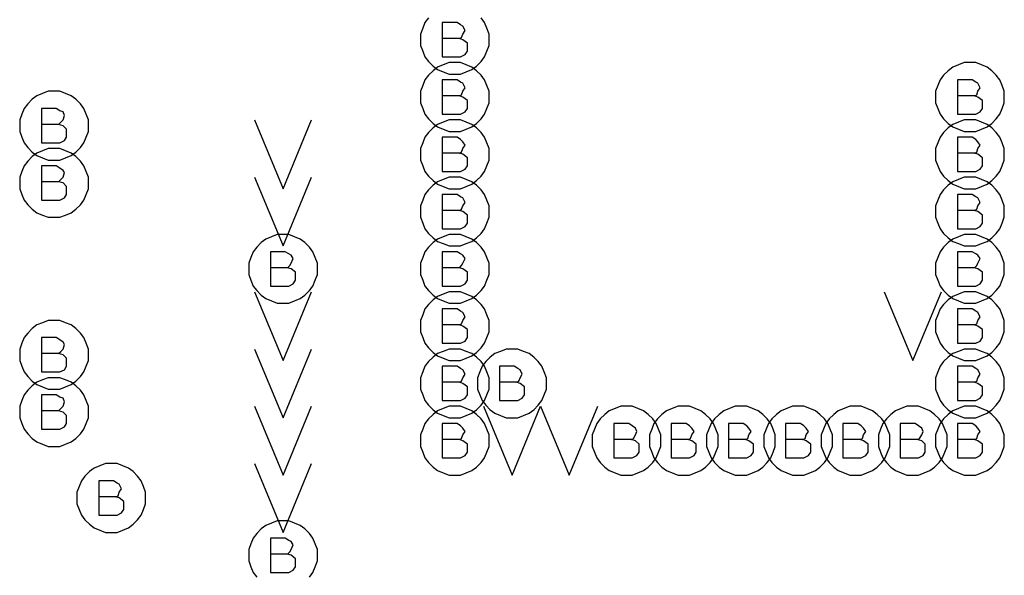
# Model space of a CAD drawing. Extents: x 28 to 61, y 25 to 46.
# Tile 24 of 61: x 38.1 to 38.9, y 32 to 32.5. Entities that reach past the tile are written whole.
import ezdxf

# ---------------------------------------------------------------- set-up
doc = ezdxf.new("R2010")
doc.units = 0
doc.layers.add('RVP8-TX_d_fab', color=2, linetype='CONTINUOUS')

msp = doc.modelspace()

# ---------------------------------------------------------------- linework, layer by layer
at = {"layer": 'RVP8-TX_d_fab'}
for points in [[(38.432, 32.479), (38.429, 32.475), (38.427, 32.47), (38.425, 32.465), (38.425, 32.46), (38.425, 32.455), (38.427, 32.45), (38.429, 32.445), (38.432, 32.441), (38.436, 32.437), (38.44, 32.434), (38.445, 32.432), (38.45, 32.43), (38.455, 32.43), (38.46, 32.43), (38.465, 32.432), (38.47, 32.434), (38.474, 32.437), (38.478, 32.441), (38.481, 32.445), (38.483, 32.45), (38.485, 32.455), (38.485, 32.46), (38.485, 32.46), (38.485, 32.465), (38.483, 32.47), (38.481, 32.475), (38.478, 32.479)], [(38.459, 32.461), (38.461, 32.462), (38.462, 32.465), (38.464, 32.468), (38.462, 32.472), (38.46, 32.473), (38.457, 32.475), (38.444, 32.475), (38.444, 32.445), (38.46, 32.445), (38.464, 32.447), (38.466, 32.45), (38.466, 32.454), (38.466, 32.457), (38.462, 32.46), (38.459, 32.461), (38.444, 32.461)], [(38.459, 32.411), (38.461, 32.412), (38.462, 32.415), (38.464, 32.418), (38.462, 32.422), (38.46, 32.423), (38.457, 32.425), (38.444, 32.425), (38.444, 32.395), (38.46, 32.395), (38.464, 32.397), (38.466, 32.4), (38.466, 32.404), (38.466, 32.407), (38.462, 32.41), (38.459, 32.411), (38.444, 32.411)], [(38.909, 32.411), (38.911, 32.412), (38.912, 32.415), (38.914, 32.418), (38.912, 32.422), (38.91, 32.423), (38.907, 32.425), (38.894, 32.425), (38.894, 32.395), (38.91, 32.395), (38.914, 32.397), (38.916, 32.4), (38.916, 32.404), (38.916, 32.407), (38.912, 32.41), (38.909, 32.411), (38.894, 32.411)], [(38.109, 32.386), (38.111, 32.388), (38.113, 32.39), (38.114, 32.394), (38.113, 32.397), (38.11, 32.398), (38.107, 32.4), (38.094, 32.4), (38.094, 32.37), (38.11, 32.37), (38.114, 32.372), (38.116, 32.375), (38.116, 32.379), (38.116, 32.382), (38.113, 32.385), (38.109, 32.386), (38.094, 32.386)], [(38.28, 32.39), (38.305, 32.33), (38.33, 32.39)], [(38.459, 32.361), (38.461, 32.362), (38.462, 32.365), (38.464, 32.368), (38.462, 32.371), (38.46, 32.373), (38.457, 32.375), (38.444, 32.375), (38.444, 32.345), (38.46, 32.345), (38.464, 32.347), (38.466, 32.35), (38.466, 32.354), (38.466, 32.357), (38.462, 32.36), (38.459, 32.361), (38.444, 32.361)], [(38.909, 32.361), (38.911, 32.362), (38.912, 32.365), (38.914, 32.368), (38.912, 32.371), (38.91, 32.373), (38.907, 32.375), (38.894, 32.375), (38.894, 32.345), (38.91, 32.345), (38.914, 32.347), (38.916, 32.35), (38.916, 32.354), (38.916, 32.357), (38.912, 32.36), (38.909, 32.361), (38.894, 32.361)], [(38.109, 32.336), (38.111, 32.338), (38.113, 32.34), (38.114, 32.344), (38.113, 32.346), (38.11, 32.348), (38.107, 32.35), (38.094, 32.35), (38.094, 32.32), (38.11, 32.32), (38.114, 32.322), (38.116, 32.325), (38.116, 32.328), (38.116, 32.332), (38.113, 32.335), (38.109, 32.336), (38.094, 32.336)], [(38.28, 32.34), (38.305, 32.28), (38.33, 32.34)], [(38.459, 32.311), (38.461, 32.312), (38.462, 32.315), (38.464, 32.318), (38.462, 32.322), (38.46, 32.323), (38.457, 32.325), (38.444, 32.325), (38.444, 32.295), (38.46, 32.295), (38.464, 32.297), (38.466, 32.3), (38.466, 32.304), (38.466, 32.307), (38.462, 32.31), (38.459, 32.311), (38.444, 32.311)], [(38.909, 32.311), (38.911, 32.312), (38.912, 32.315), (38.914, 32.318), (38.912, 32.322), (38.91, 32.323), (38.907, 32.325), (38.894, 32.325), (38.894, 32.295), (38.91, 32.295), (38.914, 32.297), (38.916, 32.3), (38.916, 32.304), (38.916, 32.307), (38.912, 32.31), (38.909, 32.311), (38.894, 32.311)], [(38.309, 32.261), (38.311, 32.263), (38.312, 32.265), (38.314, 32.269), (38.312, 32.272), (38.31, 32.273), (38.307, 32.275), (38.294, 32.275), (38.294, 32.245), (38.31, 32.245), (38.314, 32.247), (38.316, 32.25), (38.316, 32.254), (38.316, 32.257), (38.312, 32.26), (38.309, 32.261), (38.294, 32.261)], [(38.459, 32.261), (38.461, 32.263), (38.462, 32.265), (38.464, 32.269), (38.462, 32.272), (38.46, 32.273), (38.457, 32.275), (38.444, 32.275), (38.444, 32.245), (38.46, 32.245), (38.464, 32.247), (38.466, 32.25), (38.466, 32.254), (38.466, 32.257), (38.462, 32.26), (38.459, 32.261), (38.444, 32.261)], [(38.909, 32.261), (38.911, 32.263), (38.912, 32.265), (38.914, 32.269), (38.912, 32.272), (38.91, 32.273), (38.907, 32.275), (38.894, 32.275), (38.894, 32.245), (38.91, 32.245), (38.914, 32.247), (38.916, 32.25), (38.916, 32.254), (38.916, 32.257), (38.912, 32.26), (38.909, 32.261), (38.894, 32.261)], [(38.28, 32.24), (38.305, 32.18), (38.33, 32.24)], [(38.83, 32.24), (38.855, 32.18), (38.88, 32.24)], [(38.459, 32.211), (38.461, 32.212), (38.462, 32.215), (38.464, 32.218), (38.462, 32.222), (38.46, 32.223), (38.457, 32.225), (38.444, 32.225), (38.444, 32.195), (38.46, 32.195), (38.464, 32.197), (38.466, 32.2), (38.466, 32.204), (38.466, 32.207), (38.462, 32.21), (38.459, 32.211), (38.444, 32.211)], [(38.909, 32.211), (38.911, 32.212), (38.912, 32.215), (38.914, 32.218), (38.912, 32.222), (38.91, 32.223), (38.907, 32.225), (38.894, 32.225), (38.894, 32.195), (38.91, 32.195), (38.914, 32.197), (38.916, 32.2), (38.916, 32.204), (38.916, 32.207), (38.912, 32.21), (38.909, 32.211), (38.894, 32.211)], [(38.109, 32.186), (38.111, 32.188), (38.113, 32.19), (38.114, 32.194), (38.113, 32.196), (38.11, 32.198), (38.107, 32.2), (38.094, 32.2), (38.094, 32.17), (38.11, 32.17), (38.114, 32.172), (38.116, 32.175), (38.116, 32.178), (38.116, 32.182), (38.113, 32.185), (38.109, 32.186), (38.094, 32.186)], [(38.28, 32.19), (38.305, 32.13), (38.33, 32.19)], [(38.459, 32.161), (38.461, 32.162), (38.462, 32.165), (38.464, 32.168), (38.462, 32.172), (38.46, 32.173), (38.457, 32.175), (38.444, 32.175), (38.444, 32.145), (38.46, 32.145), (38.464, 32.147), (38.466, 32.15), (38.466, 32.154), (38.466, 32.157), (38.462, 32.16), (38.459, 32.161), (38.444, 32.161)], [(38.509, 32.161), (38.511, 32.162), (38.512, 32.165), (38.514, 32.168), (38.512, 32.172), (38.51, 32.173), (38.507, 32.175), (38.494, 32.175), (38.494, 32.145), (38.51, 32.145), (38.514, 32.147), (38.516, 32.15), (38.516, 32.154), (38.516, 32.157), (38.512, 32.16), (38.509, 32.161), (38.494, 32.161)], [(38.909, 32.161), (38.911, 32.162), (38.912, 32.165), (38.914, 32.168), (38.912, 32.172), (38.91, 32.173), (38.907, 32.175), (38.894, 32.175), (38.894, 32.145), (38.91, 32.145), (38.914, 32.147), (38.916, 32.15), (38.916, 32.154), (38.916, 32.157), (38.912, 32.16), (38.909, 32.161), (38.894, 32.161)], [(38.109, 32.136), (38.111, 32.138), (38.113, 32.14), (38.114, 32.144), (38.113, 32.147), (38.11, 32.148), (38.107, 32.15), (38.094, 32.15), (38.094, 32.12), (38.11, 32.12), (38.114, 32.122), (38.116, 32.125), (38.116, 32.129), (38.116, 32.132), (38.113, 32.135), (38.109, 32.136), (38.094, 32.136)], [(38.28, 32.14), (38.305, 32.08), (38.33, 32.14)], [(38.48, 32.14), (38.505, 32.08), (38.53, 32.14)], [(38.53, 32.14), (38.555, 32.08), (38.58, 32.14)], [(38.459, 32.111), (38.461, 32.112), (38.462, 32.115), (38.464, 32.118), (38.462, 32.121), (38.46, 32.123), (38.457, 32.125), (38.444, 32.125), (38.444, 32.095), (38.46, 32.095), (38.464, 32.097), (38.466, 32.1), (38.466, 32.104), (38.466, 32.107), (38.462, 32.11), (38.459, 32.111), (38.444, 32.111)], [(38.609, 32.111), (38.611, 32.112), (38.613, 32.115), (38.614, 32.118), (38.613, 32.121), (38.61, 32.123), (38.607, 32.125), (38.594, 32.125), (38.594, 32.095), (38.61, 32.095), (38.614, 32.097), (38.616, 32.1), (38.616, 32.104), (38.616, 32.107), (38.613, 32.11), (38.609, 32.111), (38.594, 32.111)], [(38.659, 32.111), (38.661, 32.112), (38.662, 32.115), (38.664, 32.118), (38.662, 32.121), (38.66, 32.123), (38.657, 32.125), (38.644, 32.125), (38.644, 32.095), (38.66, 32.095), (38.664, 32.097), (38.666, 32.1), (38.666, 32.104), (38.666, 32.107), (38.662, 32.11), (38.659, 32.111), (38.644, 32.111)], [(38.709, 32.111), (38.711, 32.112), (38.712, 32.115), (38.714, 32.118), (38.712, 32.121), (38.71, 32.123), (38.707, 32.125), (38.694, 32.125), (38.694, 32.095), (38.71, 32.095), (38.714, 32.097), (38.716, 32.1), (38.716, 32.104), (38.716, 32.107), (38.712, 32.11), (38.709, 32.111), (38.694, 32.111)], [(38.759, 32.111), (38.761, 32.112), (38.762, 32.115), (38.764, 32.118), (38.762, 32.121), (38.76, 32.123), (38.757, 32.125), (38.744, 32.125), (38.744, 32.095), (38.76, 32.095), (38.764, 32.097), (38.766, 32.1), (38.766, 32.104), (38.766, 32.107), (38.762, 32.11), (38.759, 32.111), (38.744, 32.111)], [(38.809, 32.111), (38.811, 32.112), (38.812, 32.115), (38.814, 32.118), (38.812, 32.121), (38.81, 32.123), (38.807, 32.125), (38.794, 32.125), (38.794, 32.095), (38.81, 32.095), (38.814, 32.097), (38.816, 32.1), (38.816, 32.104), (38.816, 32.107), (38.812, 32.11), (38.809, 32.111), (38.794, 32.111)], [(38.859, 32.111), (38.861, 32.112), (38.863, 32.115), (38.864, 32.118), (38.863, 32.121), (38.86, 32.123), (38.857, 32.125), (38.844, 32.125), (38.844, 32.095), (38.86, 32.095), (38.864, 32.097), (38.866, 32.1), (38.866, 32.104), (38.866, 32.107), (38.863, 32.11), (38.859, 32.111), (38.844, 32.111)], [(38.909, 32.111), (38.911, 32.112), (38.912, 32.115), (38.914, 32.118), (38.912, 32.121), (38.91, 32.123), (38.907, 32.125), (38.894, 32.125), (38.894, 32.095), (38.91, 32.095), (38.914, 32.097), (38.916, 32.1), (38.916, 32.104), (38.916, 32.107), (38.912, 32.11), (38.909, 32.111), (38.894, 32.111)], [(38.28, 32.09), (38.305, 32.03), (38.33, 32.09)], [(38.159, 32.061), (38.161, 32.062), (38.162, 32.065), (38.164, 32.068), (38.162, 32.072), (38.16, 32.073), (38.157, 32.075), (38.144, 32.075), (38.144, 32.045), (38.16, 32.045), (38.164, 32.047), (38.166, 32.05), (38.166, 32.054), (38.166, 32.057), (38.162, 32.06), (38.159, 32.061), (38.144, 32.061)], [(38.328, 31.991), (38.331, 31.995), (38.333, 32), (38.335, 32.005), (38.335, 32.01), (38.335, 32.01), (38.335, 32.015), (38.333, 32.02), (38.331, 32.025), (38.328, 32.029), (38.324, 32.033), (38.32, 32.036), (38.315, 32.038), (38.31, 32.04), (38.305, 32.04), (38.3, 32.04), (38.295, 32.038), (38.29, 32.036), (38.286, 32.033), (38.282, 32.029), (38.279, 32.025), (38.277, 32.02), (38.275, 32.015), (38.275, 32.01), (38.275, 32.005), (38.277, 32), (38.279, 31.995), (38.282, 31.991)], [(38.309, 32.011), (38.311, 32.013), (38.312, 32.015), (38.314, 32.019), (38.312, 32.022), (38.31, 32.023), (38.307, 32.025), (38.294, 32.025), (38.294, 31.995), (38.31, 31.995), (38.314, 31.997), (38.316, 32), (38.316, 32.004), (38.316, 32.007), (38.312, 32.01), (38.309, 32.011), (38.294, 32.011)]]:
    msp.add_lwpolyline(points, dxfattribs=at)
for points in [[(38.485, 32.41), (38.485, 32.415), (38.483, 32.42), (38.481, 32.425), (38.478, 32.429), (38.474, 32.433), (38.47, 32.436), (38.465, 32.438), (38.46, 32.44), (38.455, 32.44), (38.45, 32.44), (38.445, 32.438), (38.44, 32.436), (38.436, 32.433), (38.432, 32.429), (38.429, 32.425), (38.427, 32.42), (38.425, 32.415), (38.425, 32.41), (38.425, 32.405), (38.427, 32.4), (38.429, 32.395), (38.432, 32.391), (38.436, 32.387), (38.44, 32.384), (38.445, 32.382), (38.45, 32.38), (38.455, 32.38), (38.46, 32.38), (38.465, 32.382), (38.47, 32.384), (38.474, 32.387), (38.478, 32.391), (38.481, 32.395), (38.483, 32.4), (38.485, 32.405), (38.485, 32.41)], [(38.935, 32.41), (38.935, 32.415), (38.933, 32.42), (38.931, 32.425), (38.928, 32.429), (38.924, 32.433), (38.92, 32.436), (38.915, 32.438), (38.91, 32.44), (38.905, 32.44), (38.9, 32.44), (38.895, 32.438), (38.89, 32.436), (38.886, 32.433), (38.882, 32.429), (38.879, 32.425), (38.877, 32.42), (38.875, 32.415), (38.875, 32.41), (38.875, 32.405), (38.877, 32.4), (38.879, 32.395), (38.882, 32.391), (38.886, 32.387), (38.89, 32.384), (38.895, 32.382), (38.9, 32.38), (38.905, 32.38), (38.91, 32.38), (38.915, 32.382), (38.92, 32.384), (38.924, 32.387), (38.928, 32.391), (38.931, 32.395), (38.933, 32.4), (38.935, 32.405), (38.935, 32.41)], [(38.135, 32.385), (38.135, 32.39), (38.133, 32.395), (38.131, 32.4), (38.128, 32.404), (38.124, 32.408), (38.12, 32.411), (38.115, 32.413), (38.11, 32.415), (38.105, 32.415), (38.1, 32.415), (38.095, 32.413), (38.09, 32.411), (38.086, 32.408), (38.082, 32.404), (38.079, 32.4), (38.077, 32.395), (38.075, 32.39), (38.075, 32.385), (38.075, 32.38), (38.077, 32.375), (38.079, 32.37), (38.082, 32.366), (38.086, 32.362), (38.09, 32.359), (38.095, 32.357), (38.1, 32.355), (38.105, 32.355), (38.11, 32.355), (38.115, 32.357), (38.12, 32.359), (38.124, 32.362), (38.128, 32.366), (38.131, 32.37), (38.133, 32.375), (38.135, 32.38), (38.135, 32.385)], [(38.485, 32.36), (38.485, 32.365), (38.483, 32.37), (38.481, 32.375), (38.478, 32.379), (38.474, 32.383), (38.47, 32.386), (38.465, 32.388), (38.46, 32.39), (38.455, 32.39), (38.45, 32.39), (38.445, 32.388), (38.44, 32.386), (38.436, 32.383), (38.432, 32.379), (38.429, 32.375), (38.427, 32.37), (38.425, 32.365), (38.425, 32.36), (38.425, 32.355), (38.427, 32.35), (38.429, 32.345), (38.432, 32.341), (38.436, 32.337), (38.44, 32.334), (38.445, 32.332), (38.45, 32.33), (38.455, 32.33), (38.46, 32.33), (38.465, 32.332), (38.47, 32.334), (38.474, 32.337), (38.478, 32.341), (38.481, 32.345), (38.483, 32.35), (38.485, 32.355), (38.485, 32.36)], [(38.935, 32.36), (38.935, 32.365), (38.933, 32.37), (38.931, 32.375), (38.928, 32.379), (38.924, 32.383), (38.92, 32.386), (38.915, 32.388), (38.91, 32.39), (38.905, 32.39), (38.9, 32.39), (38.895, 32.388), (38.89, 32.386), (38.886, 32.383), (38.882, 32.379), (38.879, 32.375), (38.877, 32.37), (38.875, 32.365), (38.875, 32.36), (38.875, 32.355), (38.877, 32.35), (38.879, 32.345), (38.882, 32.341), (38.886, 32.337), (38.89, 32.334), (38.895, 32.332), (38.9, 32.33), (38.905, 32.33), (38.91, 32.33), (38.915, 32.332), (38.92, 32.334), (38.924, 32.337), (38.928, 32.341), (38.931, 32.345), (38.933, 32.35), (38.935, 32.355), (38.935, 32.36)], [(38.135, 32.335), (38.135, 32.34), (38.133, 32.345), (38.131, 32.35), (38.128, 32.354), (38.124, 32.358), (38.12, 32.361), (38.115, 32.363), (38.11, 32.365), (38.105, 32.365), (38.1, 32.365), (38.095, 32.363), (38.09, 32.361), (38.086, 32.358), (38.082, 32.354), (38.079, 32.35), (38.077, 32.345), (38.075, 32.34), (38.075, 32.335), (38.075, 32.33), (38.077, 32.325), (38.079, 32.32), (38.082, 32.316), (38.086, 32.312), (38.09, 32.309), (38.095, 32.307), (38.1, 32.305), (38.105, 32.305), (38.11, 32.305), (38.115, 32.307), (38.12, 32.309), (38.124, 32.312), (38.128, 32.316), (38.131, 32.32), (38.133, 32.325), (38.135, 32.33), (38.135, 32.335)], [(38.485, 32.31), (38.485, 32.315), (38.483, 32.32), (38.481, 32.325), (38.478, 32.329), (38.474, 32.333), (38.47, 32.336), (38.465, 32.338), (38.46, 32.34), (38.455, 32.34), (38.45, 32.34), (38.445, 32.338), (38.44, 32.336), (38.436, 32.333), (38.432, 32.329), (38.429, 32.325), (38.427, 32.32), (38.425, 32.315), (38.425, 32.31), (38.425, 32.305), (38.427, 32.3), (38.429, 32.295), (38.432, 32.291), (38.436, 32.287), (38.44, 32.284), (38.445, 32.282), (38.45, 32.28), (38.455, 32.28), (38.46, 32.28), (38.465, 32.282), (38.47, 32.284), (38.474, 32.287), (38.478, 32.291), (38.481, 32.295), (38.483, 32.3), (38.485, 32.305), (38.485, 32.31)], [(38.935, 32.31), (38.935, 32.315), (38.933, 32.32), (38.931, 32.325), (38.928, 32.329), (38.924, 32.333), (38.92, 32.336), (38.915, 32.338), (38.91, 32.34), (38.905, 32.34), (38.9, 32.34), (38.895, 32.338), (38.89, 32.336), (38.886, 32.333), (38.882, 32.329), (38.879, 32.325), (38.877, 32.32), (38.875, 32.315), (38.875, 32.31), (38.875, 32.305), (38.877, 32.3), (38.879, 32.295), (38.882, 32.291), (38.886, 32.287), (38.89, 32.284), (38.895, 32.282), (38.9, 32.28), (38.905, 32.28), (38.91, 32.28), (38.915, 32.282), (38.92, 32.284), (38.924, 32.287), (38.928, 32.291), (38.931, 32.295), (38.933, 32.3), (38.935, 32.305), (38.935, 32.31)], [(38.335, 32.26), (38.335, 32.265), (38.333, 32.27), (38.331, 32.275), (38.328, 32.279), (38.324, 32.283), (38.32, 32.286), (38.315, 32.288), (38.31, 32.29), (38.305, 32.29), (38.3, 32.29), (38.295, 32.288), (38.29, 32.286), (38.286, 32.283), (38.282, 32.279), (38.279, 32.275), (38.277, 32.27), (38.275, 32.265), (38.275, 32.26), (38.275, 32.255), (38.277, 32.25), (38.279, 32.245), (38.282, 32.241), (38.286, 32.237), (38.29, 32.234), (38.295, 32.232), (38.3, 32.23), (38.305, 32.23), (38.31, 32.23), (38.315, 32.232), (38.32, 32.234), (38.324, 32.237), (38.328, 32.241), (38.331, 32.245), (38.333, 32.25), (38.335, 32.255), (38.335, 32.26)], [(38.485, 32.26), (38.485, 32.265), (38.483, 32.27), (38.481, 32.275), (38.478, 32.279), (38.474, 32.283), (38.47, 32.286), (38.465, 32.288), (38.46, 32.29), (38.455, 32.29), (38.45, 32.29), (38.445, 32.288), (38.44, 32.286), (38.436, 32.283), (38.432, 32.279), (38.429, 32.275), (38.427, 32.27), (38.425, 32.265), (38.425, 32.26), (38.425, 32.255), (38.427, 32.25), (38.429, 32.245), (38.432, 32.241), (38.436, 32.237), (38.44, 32.234), (38.445, 32.232), (38.45, 32.23), (38.455, 32.23), (38.46, 32.23), (38.465, 32.232), (38.47, 32.234), (38.474, 32.237), (38.478, 32.241), (38.481, 32.245), (38.483, 32.25), (38.485, 32.255), (38.485, 32.26)], [(38.935, 32.26), (38.935, 32.265), (38.933, 32.27), (38.931, 32.275), (38.928, 32.279), (38.924, 32.283), (38.92, 32.286), (38.915, 32.288), (38.91, 32.29), (38.905, 32.29), (38.9, 32.29), (38.895, 32.288), (38.89, 32.286), (38.886, 32.283), (38.882, 32.279), (38.879, 32.275), (38.877, 32.27), (38.875, 32.265), (38.875, 32.26), (38.875, 32.255), (38.877, 32.25), (38.879, 32.245), (38.882, 32.241), (38.886, 32.237), (38.89, 32.234), (38.895, 32.232), (38.9, 32.23), (38.905, 32.23), (38.91, 32.23), (38.915, 32.232), (38.92, 32.234), (38.924, 32.237), (38.928, 32.241), (38.931, 32.245), (38.933, 32.25), (38.935, 32.255), (38.935, 32.26)], [(38.485, 32.21), (38.485, 32.215), (38.483, 32.22), (38.481, 32.225), (38.478, 32.229), (38.474, 32.233), (38.47, 32.236), (38.465, 32.238), (38.46, 32.24), (38.455, 32.24), (38.45, 32.24), (38.445, 32.238), (38.44, 32.236), (38.436, 32.233), (38.432, 32.229), (38.429, 32.225), (38.427, 32.22), (38.425, 32.215), (38.425, 32.21), (38.425, 32.205), (38.427, 32.2), (38.429, 32.195), (38.432, 32.191), (38.436, 32.187), (38.44, 32.184), (38.445, 32.182), (38.45, 32.18), (38.455, 32.18), (38.46, 32.18), (38.465, 32.182), (38.47, 32.184), (38.474, 32.187), (38.478, 32.191), (38.481, 32.195), (38.483, 32.2), (38.485, 32.205), (38.485, 32.21)], [(38.935, 32.21), (38.935, 32.215), (38.933, 32.22), (38.931, 32.225), (38.928, 32.229), (38.924, 32.233), (38.92, 32.236), (38.915, 32.238), (38.91, 32.24), (38.905, 32.24), (38.9, 32.24), (38.895, 32.238), (38.89, 32.236), (38.886, 32.233), (38.882, 32.229), (38.879, 32.225), (38.877, 32.22), (38.875, 32.215), (38.875, 32.21), (38.875, 32.205), (38.877, 32.2), (38.879, 32.195), (38.882, 32.191), (38.886, 32.187), (38.89, 32.184), (38.895, 32.182), (38.9, 32.18), (38.905, 32.18), (38.91, 32.18), (38.915, 32.182), (38.92, 32.184), (38.924, 32.187), (38.928, 32.191), (38.931, 32.195), (38.933, 32.2), (38.935, 32.205), (38.935, 32.21)], [(38.135, 32.185), (38.135, 32.19), (38.133, 32.195), (38.131, 32.2), (38.128, 32.204), (38.124, 32.208), (38.12, 32.211), (38.115, 32.213), (38.11, 32.215), (38.105, 32.215), (38.1, 32.215), (38.095, 32.213), (38.09, 32.211), (38.086, 32.208), (38.082, 32.204), (38.079, 32.2), (38.077, 32.195), (38.075, 32.19), (38.075, 32.185), (38.075, 32.18), (38.077, 32.175), (38.079, 32.17), (38.082, 32.166), (38.086, 32.162), (38.09, 32.159), (38.095, 32.157), (38.1, 32.155), (38.105, 32.155), (38.11, 32.155), (38.115, 32.157), (38.12, 32.159), (38.124, 32.162), (38.128, 32.166), (38.131, 32.17), (38.133, 32.175), (38.135, 32.18), (38.135, 32.185)], [(38.485, 32.16), (38.485, 32.165), (38.483, 32.17), (38.481, 32.175), (38.478, 32.179), (38.474, 32.183), (38.47, 32.186), (38.465, 32.188), (38.46, 32.19), (38.455, 32.19), (38.45, 32.19), (38.445, 32.188), (38.44, 32.186), (38.436, 32.183), (38.432, 32.179), (38.429, 32.175), (38.427, 32.17), (38.425, 32.165), (38.425, 32.16), (38.425, 32.155), (38.427, 32.15), (38.429, 32.145), (38.432, 32.141), (38.436, 32.137), (38.44, 32.134), (38.445, 32.132), (38.45, 32.13), (38.455, 32.13), (38.46, 32.13), (38.465, 32.132), (38.47, 32.134), (38.474, 32.137), (38.478, 32.141), (38.481, 32.145), (38.483, 32.15), (38.485, 32.155), (38.485, 32.16)], [(38.535, 32.16), (38.535, 32.165), (38.533, 32.17), (38.531, 32.175), (38.528, 32.179), (38.524, 32.183), (38.52, 32.186), (38.515, 32.188), (38.51, 32.19), (38.505, 32.19), (38.5, 32.19), (38.495, 32.188), (38.49, 32.186), (38.486, 32.183), (38.482, 32.179), (38.479, 32.175), (38.477, 32.17), (38.475, 32.165), (38.475, 32.16), (38.475, 32.155), (38.477, 32.15), (38.479, 32.145), (38.482, 32.141), (38.486, 32.137), (38.49, 32.134), (38.495, 32.132), (38.5, 32.13), (38.505, 32.13), (38.51, 32.13), (38.515, 32.132), (38.52, 32.134), (38.524, 32.137), (38.528, 32.141), (38.531, 32.145), (38.533, 32.15), (38.535, 32.155), (38.535, 32.16)], [(38.935, 32.16), (38.935, 32.165), (38.933, 32.17), (38.931, 32.175), (38.928, 32.179), (38.924, 32.183), (38.92, 32.186), (38.915, 32.188), (38.91, 32.19), (38.905, 32.19), (38.9, 32.19), (38.895, 32.188), (38.89, 32.186), (38.886, 32.183), (38.882, 32.179), (38.879, 32.175), (38.877, 32.17), (38.875, 32.165), (38.875, 32.16), (38.875, 32.155), (38.877, 32.15), (38.879, 32.145), (38.882, 32.141), (38.886, 32.137), (38.89, 32.134), (38.895, 32.132), (38.9, 32.13), (38.905, 32.13), (38.91, 32.13), (38.915, 32.132), (38.92, 32.134), (38.924, 32.137), (38.928, 32.141), (38.931, 32.145), (38.933, 32.15), (38.935, 32.155), (38.935, 32.16)], [(38.135, 32.135), (38.135, 32.14), (38.133, 32.145), (38.131, 32.15), (38.128, 32.154), (38.124, 32.158), (38.12, 32.161), (38.115, 32.163), (38.11, 32.165), (38.105, 32.165), (38.1, 32.165), (38.095, 32.163), (38.09, 32.161), (38.086, 32.158), (38.082, 32.154), (38.079, 32.15), (38.077, 32.145), (38.075, 32.14), (38.075, 32.135), (38.075, 32.13), (38.077, 32.125), (38.079, 32.12), (38.082, 32.116), (38.086, 32.112), (38.09, 32.109), (38.095, 32.107), (38.1, 32.105), (38.105, 32.105), (38.11, 32.105), (38.115, 32.107), (38.12, 32.109), (38.124, 32.112), (38.128, 32.116), (38.131, 32.12), (38.133, 32.125), (38.135, 32.13), (38.135, 32.135)], [(38.485, 32.11), (38.485, 32.115), (38.483, 32.12), (38.481, 32.125), (38.478, 32.129), (38.474, 32.133), (38.47, 32.136), (38.465, 32.138), (38.46, 32.14), (38.455, 32.14), (38.45, 32.14), (38.445, 32.138), (38.44, 32.136), (38.436, 32.133), (38.432, 32.129), (38.429, 32.125), (38.427, 32.12), (38.425, 32.115), (38.425, 32.11), (38.425, 32.105), (38.427, 32.1), (38.429, 32.095), (38.432, 32.091), (38.436, 32.087), (38.44, 32.084), (38.445, 32.082), (38.45, 32.08), (38.455, 32.08), (38.46, 32.08), (38.465, 32.082), (38.47, 32.084), (38.474, 32.087), (38.478, 32.091), (38.481, 32.095), (38.483, 32.1), (38.485, 32.105), (38.485, 32.11)], [(38.635, 32.11), (38.635, 32.115), (38.633, 32.12), (38.631, 32.125), (38.628, 32.129), (38.624, 32.133), (38.62, 32.136), (38.615, 32.138), (38.61, 32.14), (38.605, 32.14), (38.6, 32.14), (38.595, 32.138), (38.59, 32.136), (38.586, 32.133), (38.582, 32.129), (38.579, 32.125), (38.577, 32.12), (38.575, 32.115), (38.575, 32.11), (38.575, 32.105), (38.577, 32.1), (38.579, 32.095), (38.582, 32.091), (38.586, 32.087), (38.59, 32.084), (38.595, 32.082), (38.6, 32.08), (38.605, 32.08), (38.61, 32.08), (38.615, 32.082), (38.62, 32.084), (38.624, 32.087), (38.628, 32.091), (38.631, 32.095), (38.633, 32.1), (38.635, 32.105), (38.635, 32.11)], [(38.685, 32.11), (38.685, 32.115), (38.683, 32.12), (38.681, 32.125), (38.678, 32.129), (38.674, 32.133), (38.67, 32.136), (38.665, 32.138), (38.66, 32.14), (38.655, 32.14), (38.65, 32.14), (38.645, 32.138), (38.64, 32.136), (38.636, 32.133), (38.632, 32.129), (38.629, 32.125), (38.627, 32.12), (38.625, 32.115), (38.625, 32.11), (38.625, 32.105), (38.627, 32.1), (38.629, 32.095), (38.632, 32.091), (38.636, 32.087), (38.64, 32.084), (38.645, 32.082), (38.65, 32.08), (38.655, 32.08), (38.66, 32.08), (38.665, 32.082), (38.67, 32.084), (38.674, 32.087), (38.678, 32.091), (38.681, 32.095), (38.683, 32.1), (38.685, 32.105), (38.685, 32.11)], [(38.735, 32.11), (38.735, 32.115), (38.733, 32.12), (38.731, 32.125), (38.728, 32.129), (38.724, 32.133), (38.72, 32.136), (38.715, 32.138), (38.71, 32.14), (38.705, 32.14), (38.7, 32.14), (38.695, 32.138), (38.69, 32.136), (38.686, 32.133), (38.682, 32.129), (38.679, 32.125), (38.677, 32.12), (38.675, 32.115), (38.675, 32.11), (38.675, 32.105), (38.677, 32.1), (38.679, 32.095), (38.682, 32.091), (38.686, 32.087), (38.69, 32.084), (38.695, 32.082), (38.7, 32.08), (38.705, 32.08), (38.71, 32.08), (38.715, 32.082), (38.72, 32.084), (38.724, 32.087), (38.728, 32.091), (38.731, 32.095), (38.733, 32.1), (38.735, 32.105), (38.735, 32.11)], [(38.785, 32.11), (38.785, 32.115), (38.783, 32.12), (38.781, 32.125), (38.778, 32.129), (38.774, 32.133), (38.77, 32.136), (38.765, 32.138), (38.76, 32.14), (38.755, 32.14), (38.75, 32.14), (38.745, 32.138), (38.74, 32.136), (38.736, 32.133), (38.732, 32.129), (38.729, 32.125), (38.727, 32.12), (38.725, 32.115), (38.725, 32.11), (38.725, 32.105), (38.727, 32.1), (38.729, 32.095), (38.732, 32.091), (38.736, 32.087), (38.74, 32.084), (38.745, 32.082), (38.75, 32.08), (38.755, 32.08), (38.76, 32.08), (38.765, 32.082), (38.77, 32.084), (38.774, 32.087), (38.778, 32.091), (38.781, 32.095), (38.783, 32.1), (38.785, 32.105), (38.785, 32.11)], [(38.835, 32.11), (38.835, 32.115), (38.833, 32.12), (38.831, 32.125), (38.828, 32.129), (38.824, 32.133), (38.82, 32.136), (38.815, 32.138), (38.81, 32.14), (38.805, 32.14), (38.8, 32.14), (38.795, 32.138), (38.79, 32.136), (38.786, 32.133), (38.782, 32.129), (38.779, 32.125), (38.777, 32.12), (38.775, 32.115), (38.775, 32.11), (38.775, 32.105), (38.777, 32.1), (38.779, 32.095), (38.782, 32.091), (38.786, 32.087), (38.79, 32.084), (38.795, 32.082), (38.8, 32.08), (38.805, 32.08), (38.81, 32.08), (38.815, 32.082), (38.82, 32.084), (38.824, 32.087), (38.828, 32.091), (38.831, 32.095), (38.833, 32.1), (38.835, 32.105), (38.835, 32.11)], [(38.885, 32.11), (38.885, 32.115), (38.883, 32.12), (38.881, 32.125), (38.878, 32.129), (38.874, 32.133), (38.87, 32.136), (38.865, 32.138), (38.86, 32.14), (38.855, 32.14), (38.85, 32.14), (38.845, 32.138), (38.84, 32.136), (38.836, 32.133), (38.832, 32.129), (38.829, 32.125), (38.827, 32.12), (38.825, 32.115), (38.825, 32.11), (38.825, 32.105), (38.827, 32.1), (38.829, 32.095), (38.832, 32.091), (38.836, 32.087), (38.84, 32.084), (38.845, 32.082), (38.85, 32.08), (38.855, 32.08), (38.86, 32.08), (38.865, 32.082), (38.87, 32.084), (38.874, 32.087), (38.878, 32.091), (38.881, 32.095), (38.883, 32.1), (38.885, 32.105), (38.885, 32.11)], [(38.935, 32.11), (38.935, 32.115), (38.933, 32.12), (38.931, 32.125), (38.928, 32.129), (38.924, 32.133), (38.92, 32.136), (38.915, 32.138), (38.91, 32.14), (38.905, 32.14), (38.9, 32.14), (38.895, 32.138), (38.89, 32.136), (38.886, 32.133), (38.882, 32.129), (38.879, 32.125), (38.877, 32.12), (38.875, 32.115), (38.875, 32.11), (38.875, 32.105), (38.877, 32.1), (38.879, 32.095), (38.882, 32.091), (38.886, 32.087), (38.89, 32.084), (38.895, 32.082), (38.9, 32.08), (38.905, 32.08), (38.91, 32.08), (38.915, 32.082), (38.92, 32.084), (38.924, 32.087), (38.928, 32.091), (38.931, 32.095), (38.933, 32.1), (38.935, 32.105), (38.935, 32.11)], [(38.185, 32.06), (38.185, 32.065), (38.183, 32.07), (38.181, 32.075), (38.178, 32.079), (38.174, 32.083), (38.17, 32.086), (38.165, 32.088), (38.16, 32.09), (38.155, 32.09), (38.15, 32.09), (38.145, 32.088), (38.14, 32.086), (38.136, 32.083), (38.132, 32.079), (38.129, 32.075), (38.127, 32.07), (38.125, 32.065), (38.125, 32.06), (38.125, 32.055), (38.127, 32.05), (38.129, 32.045), (38.132, 32.041), (38.136, 32.037), (38.14, 32.034), (38.145, 32.032), (38.15, 32.03), (38.155, 32.03), (38.16, 32.03), (38.165, 32.032), (38.17, 32.034), (38.174, 32.037), (38.178, 32.041), (38.181, 32.045), (38.183, 32.05), (38.185, 32.055), (38.185, 32.06)]]:
    msp.add_lwpolyline(points, close=True, dxfattribs=at)

doc.saveas('drawing.dxf')
